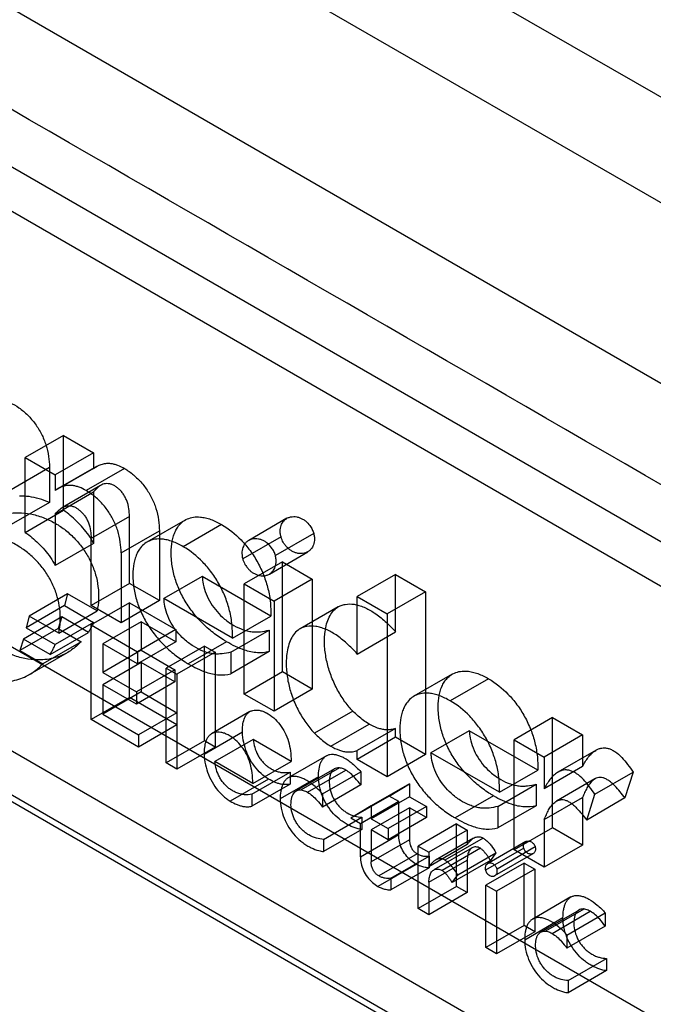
# Model space of a CAD drawing. Header units: millimetres. Extents: x 60 to 337, y 43 to 512.
# Tile 68 of 73: x 131 to 142, y 352 to 370. Entities that reach past the tile are written whole.
import ezdxf

# ---------------------------------------------------------------- set-up
doc = ezdxf.new("R2010")
doc.units = ezdxf.units.MM
doc.header["$LTSCALE"] = 36.045028
doc.layers.get('0').update_dxf_attribs({"linetype": 'CONTINUOUS'})

msp = doc.modelspace()

# ---------------------------------------------------------------- linework, layer by layer
at = {"color": 7, "linetype": 'CONTINUOUS'}
for p, q in [((78.312, 406.143), (175.201, 350.205)), ((170.618, 347.559), (73.729, 403.497)), ((100.642, 391.304), (170.55, 350.944)), ((110.423, 379.395), (157.233, 352.37)), ((109.715, 378.987), (156.526, 351.961)), ((115.655, 367.515), (155.536, 344.49)), ((113.781, 366.678), (153.874, 343.531)), ((113.074, 366.27), (153.167, 343.123)), ((113.18, 366.086), (153.061, 343.062)), ((131.563, 362.786), (130.856, 362.378)), ((131.563, 361.403), (131.563, 362.786)), ((131.563, 362.786), (132.117, 362.466)), ((130.856, 360.995), (130.856, 362.378)), ((130.856, 362.378), (131.41, 362.058)), ((132.117, 362.466), (131.41, 362.058)), ((132.117, 362.466), (132.117, 362.175)), ((130.595, 361.788), (131.302, 362.197)), ((131.302, 362.197), (131.302, 361.549)), ((132.117, 362.175), (131.41, 361.767)), ((132.171, 362.21), (131.463, 361.802)), ((132.69, 362.173), (131.983, 361.765)), ((131.41, 362.058), (131.41, 361.767)), ((132.248, 361.863), (131.541, 361.455)), ((131.41, 361.334), (132.117, 361.742)), ((132.117, 361.742), (132.117, 360.792)), ((131.302, 361.549), (130.595, 361.14)), ((130.856, 360.995), (131.563, 361.403)), ((131.41, 361.334), (131.41, 360.384)), ((132.779, 361.29), (132.072, 360.882)), ((132.779, 360.054), (132.779, 361.29)), ((133.809, 361.223), (133.102, 360.814)), ((135.688, 361.255), (134.981, 360.846)), ((132.625, 360.615), (133.332, 361.023)), ((133.332, 361.023), (133.332, 359.735)), ((134.481, 361.139), (133.773, 360.731)), ((132.072, 359.646), (132.072, 360.882)), ((135.578, 360.913), (134.871, 360.505)), ((136.182, 360.975), (135.475, 360.567)), ((132.117, 360.792), (131.41, 360.384)), ((132.625, 360.615), (132.625, 359.327)), ((135.364, 360.226), (136.071, 360.634)), ((135.603, 360.454), (134.896, 360.045)), ((135.603, 358.418), (135.603, 360.454)), ((135.603, 360.454), (136.156, 360.134)), ((134.124, 360.181), (133.417, 359.772)), ((135.389, 359.45), (134.124, 360.181)), ((136.156, 360.134), (135.449, 359.726)), ((136.156, 360.134), (136.156, 358.099)), ((137.694, 360.217), (136.987, 359.809)), ((137.694, 359.157), (137.694, 360.217)), ((137.694, 360.217), (138.248, 359.898)), ((132.779, 360.054), (132.072, 359.646)), ((133.332, 359.735), (132.779, 360.054)), ((134.896, 358.01), (134.896, 360.045)), ((134.896, 360.045), (135.449, 359.726)), ((131.638, 359.859), (130.931, 359.45)), ((131.638, 359.859), (131.578, 359.643)), ((132.182, 359.544), (131.638, 359.859)), ((134.682, 359.042), (133.417, 359.772)), ((136.987, 358.749), (136.987, 359.809)), ((136.987, 359.809), (137.54, 359.49)), ((138.248, 359.898), (137.54, 359.49)), ((138.248, 359.898), (138.248, 356.892)), ((131.578, 359.643), (130.871, 359.235)), ((131.578, 359.643), (132.116, 359.332)), ((132.779, 359.696), (132.072, 359.287)), ((132.625, 359.327), (132.072, 359.646)), ((133.332, 359.735), (132.625, 359.327)), ((132.779, 357.946), (132.779, 359.696)), ((132.779, 359.696), (133.638, 359.2)), ((135.449, 359.726), (135.449, 357.691)), ((136.636, 359.621), (135.929, 359.213)), ((131.529, 359.433), (130.822, 359.025)), ((130.931, 359.45), (130.871, 359.235)), ((131.475, 359.136), (130.931, 359.45)), ((131.529, 359.433), (131.465, 359.22)), ((131.475, 359.136), (132.182, 359.544)), ((132.021, 359.149), (131.529, 359.433)), ((134.682, 359.042), (135.389, 359.45)), ((137.54, 359.49), (137.54, 356.484)), ((131.465, 359.22), (130.758, 358.812)), ((130.871, 359.235), (131.409, 358.924)), ((132.116, 359.332), (131.409, 358.924)), ((131.465, 359.22), (131.886, 358.977)), ((132.072, 357.538), (132.072, 359.287)), ((132.072, 359.287), (132.931, 358.792)), ((132.995, 359.345), (132.288, 358.937)), ((133.638, 359.2), (132.931, 358.792)), ((132.995, 359.345), (132.995, 358.818)), ((133.638, 358.974), (132.995, 359.345)), ((133.638, 359.2), (133.638, 358.974)), ((130.822, 359.025), (130.758, 358.812)), ((131.314, 358.741), (130.822, 359.025)), ((131.314, 358.741), (132.021, 359.149)), ((134.651, 358.782), (135.358, 359.19)), ((135.358, 359.19), (135.358, 358.793)), ((136.987, 358.749), (137.694, 359.157)), ((131.886, 358.977), (131.179, 358.569)), ((132.288, 358.937), (132.288, 358.41)), ((132.931, 358.566), (132.288, 358.937)), ((133.638, 358.974), (132.931, 358.566)), ((134.163, 358.897), (133.456, 358.489)), ((134.572, 358.977), (133.865, 358.568)), ((134.163, 357.146), (134.163, 358.897)), ((134.163, 358.897), (134.36, 358.783)), ((130.758, 358.812), (131.179, 358.569)), ((130.908, 358.357), (131.636, 358.777)), ((132.995, 358.818), (132.288, 358.41)), ((132.931, 358.792), (132.931, 358.566)), ((132.995, 358.818), (133.615, 358.46)), ((134.36, 358.783), (133.653, 358.375)), ((134.36, 358.783), (134.36, 357.032)), ((135.358, 358.793), (134.651, 358.385)), ((134.651, 358.782), (134.651, 358.385)), ((132.995, 358.591), (132.288, 358.183)), ((132.995, 358.591), (132.995, 358.048)), ((133.615, 358.233), (132.995, 358.591)), ((133.456, 356.738), (133.456, 358.489)), ((133.456, 358.489), (133.653, 358.375)), ((132.288, 358.41), (132.908, 358.051)), ((133.615, 358.46), (132.908, 358.051)), ((133.615, 358.46), (133.615, 358.233)), ((133.653, 358.375), (133.653, 356.624)), ((135.603, 358.418), (134.896, 358.01)), ((136.156, 358.099), (135.603, 358.418)), ((138.739, 358.377), (138.032, 357.969)), ((139.41, 358.294), (138.702, 357.886)), ((132.288, 358.183), (132.288, 357.639)), ((132.908, 357.825), (132.288, 358.183)), ((133.615, 358.233), (132.908, 357.825)), ((132.779, 357.946), (132.072, 357.538)), ((132.995, 358.048), (132.288, 357.639)), ((133.657, 357.439), (132.779, 357.946)), ((132.908, 358.051), (132.908, 357.825)), ((132.995, 358.048), (133.657, 357.665)), ((135.449, 357.691), (134.896, 358.01)), ((136.156, 358.099), (135.449, 357.691)), ((132.288, 357.639), (132.95, 357.257)), ((133.657, 357.665), (132.95, 357.257)), ((133.657, 357.665), (133.657, 357.439)), ((135.003, 357.686), (134.296, 357.277)), ((136.903, 357.696), (136.196, 357.288)), ((140.592, 357.575), (139.885, 357.167)), ((140.592, 355.541), (140.592, 357.575)), ((140.592, 357.575), (141.146, 357.256)), ((132.95, 357.031), (132.072, 357.538)), ((133.657, 357.439), (132.95, 357.031)), ((136.497, 357.048), (137.204, 357.457)), ((132.95, 357.257), (132.95, 357.031)), ((134.866, 357.304), (134.159, 356.896)), ((137.694, 357.376), (136.987, 356.967)), ((137.694, 357.212), (136.987, 356.804)), ((137.694, 357.212), (137.694, 357.376)), ((138.248, 356.892), (137.694, 357.212)), ((139.054, 357.334), (138.347, 356.926)), ((140.318, 356.604), (139.054, 357.334)), ((141.146, 357.256), (140.439, 356.847)), ((141.146, 357.256), (141.146, 356.671)), ((134.163, 357.146), (133.456, 356.738)), ((134.36, 357.032), (133.653, 356.624)), ((134.36, 357.032), (134.163, 357.146)), ((135.062, 357.17), (134.355, 356.762)), ((135.764, 356.765), (135.062, 357.17)), ((139.885, 355.133), (139.885, 357.167)), ((139.885, 357.167), (140.439, 356.847)), ((136.419, 356.871), (135.711, 356.463)), ((136.987, 356.804), (136.987, 356.967)), ((138.248, 356.892), (137.54, 356.484)), ((139.611, 356.196), (138.347, 356.926)), ((140.439, 356.847), (140.439, 356.263)), ((141.397, 356.975), (140.689, 356.567)), ((133.653, 356.624), (133.456, 356.738)), ((135.057, 356.357), (134.355, 356.762)), ((135.057, 356.357), (135.764, 356.765)), ((137.54, 356.484), (136.987, 356.804)), ((141.146, 356.671), (140.439, 356.263)), ((135.039, 356.159), (135.747, 356.567)), ((136.27, 356.483), (135.563, 356.075)), ((135.747, 356.567), (135.747, 356.346)), ((136.566, 356.63), (135.859, 356.222)), ((136.656, 356.648), (135.948, 356.24)), ((136.068, 356.197), (136.775, 356.605)), ((136.343, 356.168), (137.05, 356.576)), ((137.05, 356.576), (137.05, 356.331)), ((139.611, 356.196), (140.318, 356.604)), ((141.374, 356.159), (142.081, 356.567)), ((142.081, 356.567), (141.929, 356.091)), ((135.348, 356.441), (134.64, 356.032)), ((135.747, 356.346), (135.039, 355.938)), ((137.05, 356.331), (136.343, 355.923)), ((137.948, 356.354), (137.241, 355.946)), ((137.577, 356.124), (137.948, 356.354)), ((137.948, 356.354), (137.948, 356.115)), ((139.581, 355.936), (140.288, 356.344)), ((140.288, 356.344), (140.288, 355.947)), ((141.373, 356.442), (140.665, 356.033)), ((135.039, 356.159), (135.039, 355.938)), ((136.343, 356.168), (136.343, 355.923)), ((137.577, 356.124), (136.87, 355.716)), ((137.948, 356.115), (137.241, 355.707)), ((137.751, 356.024), (137.577, 356.124)), ((137.948, 356.115), (138.264, 355.933)), ((139.502, 356.131), (138.795, 355.723)), ((141.222, 355.683), (141.374, 356.159)), ((137.241, 355.946), (136.87, 355.716)), ((137.751, 356.024), (137.044, 355.616)), ((137.241, 355.946), (137.241, 355.707)), ((138.264, 355.933), (137.557, 355.525)), ((137.751, 355.414), (137.751, 356.024)), ((138.264, 355.933), (138.264, 355.728)), ((140.288, 355.947), (139.581, 355.538)), ((139.581, 355.936), (139.581, 355.538)), ((140.439, 355.691), (141.146, 356.099)), ((141.146, 356.099), (141.146, 355.221)), ((141.929, 356.091), (141.222, 355.683)), ((137.948, 355.911), (137.241, 355.502)), ((137.948, 355.911), (137.948, 355.318)), ((138.264, 355.728), (137.948, 355.911)), ((136.365, 355.327), (137.072, 355.735)), ((137.044, 355.616), (136.87, 355.716)), ((137.044, 355.006), (137.044, 355.616)), ((137.072, 355.735), (137.072, 355.511)), ((137.241, 355.707), (137.557, 355.525)), ((138.264, 355.728), (137.557, 355.32)), ((138.82, 355.612), (138.113, 355.203)), ((138.82, 354.457), (138.82, 355.612)), ((138.82, 355.612), (139.016, 355.498)), ((140.439, 355.691), (140.439, 354.813)), ((137.072, 355.511), (136.365, 355.103)), ((137.044, 355.006), (137.751, 355.414)), ((137.241, 355.502), (137.241, 354.91)), ((137.557, 355.32), (137.241, 355.502)), ((137.557, 355.525), (137.557, 355.32)), ((139.016, 355.498), (138.309, 355.09)), ((139.016, 355.498), (139.016, 355.231)), ((140.592, 355.541), (139.885, 355.133)), ((141.146, 355.221), (140.592, 355.541)), ((136.365, 355.327), (136.365, 355.103)), ((137.948, 355.318), (137.241, 354.91)), ((138.113, 354.049), (138.113, 355.203)), ((138.113, 355.203), (138.309, 355.09)), ((139.016, 355.231), (138.309, 354.823)), ((139.135, 355.351), (138.428, 354.942)), ((139.31, 355.351), (138.602, 354.943)), ((140.097, 355.286), (139.39, 354.877)), ((141.146, 355.221), (140.439, 354.813)), ((138.09, 355.062), (137.383, 354.653)), ((137.607, 354.61), (138.314, 355.018)), ((138.309, 355.09), (138.309, 354.823)), ((138.314, 355.018), (138.314, 354.804)), ((139.106, 355.17), (138.399, 354.762)), ((139.259, 355.162), (138.552, 354.754)), ((138.84, 354.672), (139.547, 355.08)), ((140.059, 355.165), (139.352, 354.756)), ((139.547, 355.08), (139.443, 354.94)), ((139.528, 354.658), (140.235, 355.066)), ((140.273, 355.188), (139.566, 354.78)), ((140.439, 354.813), (139.885, 355.133)), ((138.074, 354.866), (137.367, 354.458)), ((138.309, 354.538), (139.016, 354.946)), ((139.443, 354.94), (138.736, 354.532)), ((139.016, 354.946), (139.016, 354.344)), ((140.07, 354.89), (139.362, 354.482)), ((140.07, 353.736), (140.07, 354.89)), ((140.07, 354.89), (140.266, 354.777)), ((138.314, 354.804), (137.607, 354.396)), ((138.736, 354.532), (138.84, 354.672)), ((140.266, 354.777), (139.559, 354.368)), ((140.266, 354.777), (140.266, 353.622)), ((137.607, 354.61), (137.607, 354.396)), ((138.309, 354.538), (138.309, 353.936)), ((139.362, 353.328), (139.362, 354.482)), ((139.362, 354.482), (139.559, 354.368)), ((138.82, 354.457), (138.113, 354.049)), ((139.016, 354.344), (138.309, 353.936)), ((139.016, 354.344), (138.82, 354.457)), ((139.559, 354.368), (139.559, 353.214)), ((140.932, 354.264), (140.225, 353.856)), ((138.309, 353.936), (138.113, 354.049)), ((141.082, 354.023), (140.375, 353.615)), ((141.17, 354.041), (140.463, 353.633)), ((140.582, 353.591), (141.289, 353.999)), ((140.858, 353.561), (141.565, 353.969)), ((141.565, 353.969), (141.565, 353.724)), ((140.784, 353.877), (140.077, 353.469)), ((140.07, 353.736), (139.362, 353.328)), ((140.266, 353.622), (139.559, 353.214)), ((140.266, 353.622), (140.07, 353.736)), ((141.565, 353.724), (140.858, 353.316)), ((140.858, 353.561), (140.858, 353.316)), ((139.559, 353.214), (139.362, 353.328)), ((140.881, 352.72), (141.588, 353.128)), ((141.588, 353.128), (141.588, 352.904)), ((141.588, 352.904), (140.881, 352.496)), ((140.881, 352.72), (140.881, 352.496))]:
    msp.add_line(p, q, dxfattribs=at)
for centre, radius in [((-7951.322, -13651.579), 16196.759), ((-7965.111, -13659.54), 16196.758)]:
    msp.add_arc(centre, radius, 59.9046648, 60.0964495, dxfattribs=at)
for points, knots in [([(130.093, 363.332), (130.119, 363.354), (130.175, 363.393), (130.284, 363.437), (130.424, 363.44), (130.584, 363.393), (130.749, 363.296), (130.878, 363.185), (130.975, 363.081), (131.065, 362.969), (131.159, 362.814), (131.244, 362.612), (131.292, 362.404), (131.302, 362.264), (131.302, 362.197)], [0, 0, 0, 0, 0.051428, 0.103162, 0.175422, 0.25756, 0.353929, 0.461327, 0.514523, 0.56903, 0.679081, 0.787723, 0.898203, 1, 1, 1, 1]), ([(132.117, 362.175), (132.16, 362.207), (132.234, 362.248), (132.343, 362.272), (132.423, 362.272), (132.495, 362.258), (132.584, 362.229), (132.648, 362.197), (132.69, 362.173)], [0, 0, 0, 0, 0.264487, 0.401554, 0.545549, 0.65006, 0.760956, 1, 1, 1, 1]), ([(132.69, 362.173), (132.719, 362.156), (132.804, 362.101), (132.939, 361.987), (133.08, 361.824), (133.193, 361.637), (133.276, 361.437), (133.323, 361.23), (133.332, 361.09), (133.332, 361.023)], [0, 0, 0, 0, 0.07188, 0.222155, 0.382844, 0.540645, 0.695743, 0.853999, 1, 1, 1, 1]), ([(131.983, 361.765), (131.941, 361.789), (131.877, 361.821), (131.788, 361.85), (131.716, 361.863), (131.636, 361.864), (131.527, 361.839), (131.453, 361.799), (131.41, 361.767)], [0, 0, 0, 0, 0.239044, 0.34994, 0.454451, 0.598446, 0.735513, 1, 1, 1, 1]), ([(132.625, 360.615), (132.625, 360.682), (132.616, 360.822), (132.569, 361.028), (132.485, 361.229), (132.373, 361.415), (132.232, 361.579), (132.097, 361.693), (132.012, 361.748), (131.983, 361.765)], [0, 0, 0, 0, 0.146001, 0.304257, 0.459355, 0.617156, 0.777845, 0.92812, 1, 1, 1, 1]), ([(132.779, 361.29), (132.779, 361.337), (132.773, 361.436), (132.742, 361.556), (132.701, 361.646), (132.665, 361.706), (132.622, 361.76), (132.574, 361.807), (132.524, 361.845), (132.471, 361.874), (132.417, 361.892), (132.364, 361.897), (132.314, 361.891), (132.252, 361.87), (132.184, 361.819), (132.139, 361.768), (132.117, 361.742)], [0, 0, 0, 0, 0.128397, 0.268397, 0.331993, 0.39606, 0.458566, 0.518462, 0.576903, 0.63025, 0.682288, 0.729534, 0.773796, 0.816397, 0.906832, 1, 1, 1, 1]), ([(131.302, 361.549), (131.24, 361.575), (131.117, 361.619), (130.931, 361.659), (130.808, 361.667), (130.749, 361.665)], [0, 0, 0, 0, 0.355592, 0.688209, 1, 1, 1, 1]), ([(131.41, 361.334), (131.432, 361.36), (131.477, 361.411), (131.545, 361.462), (131.607, 361.483), (131.657, 361.489), (131.71, 361.484), (131.764, 361.466), (131.817, 361.437), (131.867, 361.398), (131.915, 361.352), (131.958, 361.298), (131.994, 361.238), (132.035, 361.148), (132.066, 361.028), (132.072, 360.929), (132.072, 360.882)], [0, 0, 0, 0, 0.093168, 0.183603, 0.226204, 0.270466, 0.317712, 0.36975, 0.423097, 0.481538, 0.541434, 0.60394, 0.668007, 0.731603, 0.871603, 1, 1, 1, 1]), ([(132.117, 360.792), (132.091, 360.844), (132.001, 360.992), (131.816, 361.2), (131.65, 361.343), (131.563, 361.403)], [0, 0, 0, 0, 0.209969, 0.621869, 1, 1, 1, 1]), ([(130.211, 361.231), (130.268, 361.261), (130.388, 361.311), (130.584, 361.354), (130.794, 361.361), (130.976, 361.334), (131.127, 361.292), (131.242, 361.248), (131.355, 361.195), (131.492, 361.117), (131.654, 360.998), (131.823, 360.832), (131.966, 360.64), (132.08, 360.435), (132.159, 360.218), (132.206, 359.991), (132.216, 359.766), (132.197, 359.615), (132.182, 359.544)], [0, 0, 0, 0, 0.06072, 0.123235, 0.188739, 0.258651, 0.297111, 0.337386, 0.375098, 0.414579, 0.487069, 0.564829, 0.638661, 0.713269, 0.78688, 0.856512, 0.931657, 1, 1, 1, 1]), ([(134.572, 358.977), (134.553, 358.988), (134.458, 359.045), (134.289, 359.164), (134.09, 359.348), (133.916, 359.556), (133.772, 359.777), (133.663, 360.012), (133.586, 360.254), (133.548, 360.494), (133.549, 360.722), (133.58, 360.896), (133.625, 361.016), (133.673, 361.104), (133.746, 361.185), (133.848, 361.248), (133.965, 361.281), (134.079, 361.283), (134.186, 361.264), (134.32, 361.224), (134.417, 361.176), (134.481, 361.139)], [0, 0, 0, 0, 0.019908, 0.097606, 0.180814, 0.257327, 0.335544, 0.411462, 0.484481, 0.557498, 0.624396, 0.684059, 0.711345, 0.736957, 0.771934, 0.80586, 0.840555, 0.877611, 0.905606, 0.935446, 1, 1, 1, 1]), ([(135.578, 360.913), (135.572, 360.935), (135.564, 360.978), (135.562, 361.04), (135.574, 361.112), (135.604, 361.178), (135.652, 361.232), (135.7, 361.264), (135.754, 361.282), (135.812, 361.288), (135.871, 361.283), (135.926, 361.267), (135.98, 361.241), (136.046, 361.196), (136.107, 361.132), (136.155, 361.051), (136.175, 361.001), (136.182, 360.975)], [0, 0, 0, 0, 0.066498, 0.126343, 0.180577, 0.276751, 0.333167, 0.38746, 0.442243, 0.499868, 0.554115, 0.613212, 0.667703, 0.72718, 0.843914, 0.923027, 1, 1, 1, 1]), ([(134.481, 361.139), (134.613, 361.063), (134.802, 360.911), (135.012, 360.66), (135.153, 360.44), (135.264, 360.203), (135.343, 359.953), (135.387, 359.702), (135.392, 359.532), (135.389, 359.45)], [0, 0, 0, 0, 0.228802, 0.356578, 0.487792, 0.619458, 0.746534, 0.878163, 1, 1, 1, 1]), ([(131.475, 359.136), (131.49, 359.207), (131.509, 359.358), (131.499, 359.583), (131.452, 359.81), (131.373, 360.026), (131.259, 360.232), (131.115, 360.423), (130.947, 360.59), (130.785, 360.709), (130.648, 360.787), (130.535, 360.84), (130.42, 360.883), (130.269, 360.925), (130.087, 360.952), (129.877, 360.946), (129.681, 360.903), (129.561, 360.853), (129.504, 360.823)], [0, 0, 0, 0, 0.068343, 0.143488, 0.21312, 0.286731, 0.361339, 0.435171, 0.512931, 0.585421, 0.624902, 0.662614, 0.702889, 0.741349, 0.811261, 0.876765, 0.93928, 1, 1, 1, 1]), ([(130.856, 360.995), (130.942, 360.935), (131.109, 360.792), (131.294, 360.583), (131.384, 360.436), (131.41, 360.384)], [0, 0, 0, 0, 0.378131, 0.790031, 1, 1, 1, 1]), ([(133.773, 360.731), (133.71, 360.768), (133.613, 360.815), (133.479, 360.856), (133.372, 360.875), (133.258, 360.873), (133.14, 360.84), (133.039, 360.777), (132.966, 360.696), (132.918, 360.608), (132.873, 360.487), (132.842, 360.314), (132.841, 360.086), (132.879, 359.845), (132.955, 359.604), (133.065, 359.369), (133.208, 359.148), (133.383, 358.94), (133.582, 358.756), (133.75, 358.637), (133.846, 358.58), (133.865, 358.568)], [0, 0, 0, 0, 0.064554, 0.094394, 0.122389, 0.159445, 0.19414, 0.228066, 0.263043, 0.288655, 0.315941, 0.375604, 0.442502, 0.515519, 0.588538, 0.664456, 0.742673, 0.819186, 0.902394, 0.980092, 1, 1, 1, 1]), ([(135.475, 360.567), (135.468, 360.592), (135.448, 360.643), (135.4, 360.723), (135.339, 360.788), (135.273, 360.833), (135.219, 360.858), (135.163, 360.874), (135.105, 360.88), (135.047, 360.874), (134.993, 360.855), (134.945, 360.823), (134.897, 360.77), (134.867, 360.704), (134.855, 360.632), (134.857, 360.57), (134.865, 360.527), (134.871, 360.505)], [0, 0, 0, 0, 0.076973, 0.156086, 0.27282, 0.332297, 0.386788, 0.445885, 0.500132, 0.557757, 0.61254, 0.666833, 0.723249, 0.819423, 0.873657, 0.933502, 1, 1, 1, 1]), ([(136.182, 360.975), (136.185, 360.963), (136.19, 360.94), (136.199, 360.878), (136.194, 360.793), (136.154, 360.709), (136.106, 360.656), (136.058, 360.625), (136.004, 360.606), (135.946, 360.6), (135.887, 360.606), (135.832, 360.623), (135.778, 360.649), (135.729, 360.682), (135.685, 360.723), (135.638, 360.779), (135.601, 360.844), (135.583, 360.894), (135.578, 360.913)], [0, 0, 0, 0, 0.035591, 0.069594, 0.182379, 0.278005, 0.33421, 0.388529, 0.443358, 0.500906, 0.555356, 0.614657, 0.669226, 0.728782, 0.785522, 0.845216, 0.941969, 1, 1, 1, 1]), ([(134.682, 359.042), (134.685, 359.124), (134.679, 359.294), (134.636, 359.545), (134.556, 359.795), (134.446, 360.032), (134.304, 360.252), (134.095, 360.502), (133.906, 360.655), (133.773, 360.731)], [0, 0, 0, 0, 0.121837, 0.253466, 0.380542, 0.512208, 0.643422, 0.771198, 1, 1, 1, 1]), ([(131.615, 358.765), (131.528, 358.719), (131.333, 358.649), (131.048, 358.631), (130.78, 358.673), (130.552, 358.754), (130.335, 358.872), (130.148, 359.016), (129.982, 359.188), (129.822, 359.409), (129.717, 359.641), (129.656, 359.86), (129.624, 360.049), (129.62, 360.258), (129.643, 360.411), (129.66, 360.482)], [0, 0, 0, 0, 0.093029, 0.191511, 0.265412, 0.346241, 0.418143, 0.49645, 0.567841, 0.641664, 0.75155, 0.804756, 0.855492, 0.931211, 1, 1, 1, 1]), ([(134.871, 360.505), (134.876, 360.486), (134.894, 360.435), (134.931, 360.371), (134.978, 360.315), (135.022, 360.274), (135.071, 360.24), (135.125, 360.214), (135.18, 360.198), (135.239, 360.192), (135.297, 360.198), (135.351, 360.216), (135.399, 360.248), (135.447, 360.301), (135.487, 360.385), (135.492, 360.47), (135.483, 360.532), (135.478, 360.555), (135.475, 360.567)], [0, 0, 0, 0, 0.058031, 0.154784, 0.214478, 0.271218, 0.330774, 0.385343, 0.444644, 0.499094, 0.556642, 0.611471, 0.66579, 0.721995, 0.817621, 0.930406, 0.964409, 1, 1, 1, 1]), ([(134.124, 360.181), (134.126, 360.148), (134.135, 360.054), (134.174, 359.9), (134.251, 359.725), (134.361, 359.566), (134.5, 359.421), (134.659, 359.299), (134.81, 359.222), (134.932, 359.18), (135.022, 359.161), (135.111, 359.155), (135.223, 359.161), (135.305, 359.177), (135.358, 359.19)], [0, 0, 0, 0, 0.055015, 0.157041, 0.264192, 0.372708, 0.478454, 0.598412, 0.706641, 0.760889, 0.811905, 0.861231, 0.908642, 1, 1, 1, 1]), ([(128.953, 360.074), (128.936, 360.002), (128.913, 359.85), (128.917, 359.641), (128.949, 359.452), (129.01, 359.232), (129.115, 359), (129.275, 358.78), (129.44, 358.608), (129.628, 358.464), (129.845, 358.346), (130.073, 358.265), (130.341, 358.222), (130.626, 358.24), (130.821, 358.311), (130.908, 358.357)], [0, 0, 0, 0, 0.068789, 0.144508, 0.195244, 0.24845, 0.358336, 0.432159, 0.50355, 0.581857, 0.653759, 0.734588, 0.808489, 0.906971, 1, 1, 1, 1]), ([(134.651, 358.782), (134.598, 358.769), (134.516, 358.753), (134.404, 358.747), (134.315, 358.753), (134.224, 358.772), (134.103, 358.813), (133.952, 358.891), (133.792, 359.013), (133.654, 359.158), (133.544, 359.317), (133.466, 359.492), (133.428, 359.646), (133.419, 359.739), (133.417, 359.772)], [0, 0, 0, 0, 0.091358, 0.138769, 0.188095, 0.239111, 0.293359, 0.401588, 0.521546, 0.627292, 0.735808, 0.842959, 0.944985, 1, 1, 1, 1]), ([(136.903, 357.696), (136.888, 357.713), (136.816, 357.791), (136.7, 357.944), (136.573, 358.168), (136.475, 358.408), (136.408, 358.661), (136.381, 358.873), (136.38, 359.04), (136.391, 359.169), (136.416, 359.301), (136.463, 359.43), (136.529, 359.538), (136.609, 359.61), (136.689, 359.649), (136.791, 359.676), (136.904, 359.675), (137.019, 359.648), (137.148, 359.601), (137.315, 359.507), (137.51, 359.352), (137.634, 359.226), (137.694, 359.157)], [0, 0, 0, 0, 0.020052, 0.094427, 0.17014, 0.248915, 0.324127, 0.401755, 0.438159, 0.472889, 0.516769, 0.557158, 0.594157, 0.628869, 0.650836, 0.673399, 0.721597, 0.749343, 0.778839, 0.842964, 0.918817, 1, 1, 1, 1]), ([(132.116, 359.332), (132.107, 359.311), (132.088, 359.268), (132.056, 359.207), (132.033, 359.168), (132.021, 359.149)], [0, 0, 0, 0, 0.339779, 0.673409, 1, 1, 1, 1]), ([(136.987, 358.749), (136.927, 358.817), (136.803, 358.944), (136.608, 359.099), (136.441, 359.193), (136.312, 359.24), (136.197, 359.267), (136.084, 359.268), (135.982, 359.241), (135.902, 359.202), (135.822, 359.13), (135.755, 359.022), (135.709, 358.893), (135.684, 358.761), (135.673, 358.632), (135.674, 358.464), (135.701, 358.252), (135.768, 358), (135.865, 357.76), (135.993, 357.536), (136.109, 357.383), (136.18, 357.305), (136.196, 357.288)], [0, 0, 0, 0, 0.081183, 0.157036, 0.221161, 0.250657, 0.278403, 0.326601, 0.349164, 0.371131, 0.405843, 0.442842, 0.483231, 0.527111, 0.561841, 0.598245, 0.675873, 0.751085, 0.82986, 0.905573, 0.979948, 1, 1, 1, 1]), ([(131.314, 358.741), (131.326, 358.76), (131.349, 358.799), (131.381, 358.86), (131.4, 358.902), (131.409, 358.924)], [0, 0, 0, 0, 0.326591, 0.660221, 1, 1, 1, 1]), ([(131.886, 358.977), (131.86, 358.949), (131.804, 358.895), (131.714, 358.824), (131.649, 358.783), (131.615, 358.765)], [0, 0, 0, 0, 0.337129, 0.66961, 1, 1, 1, 1]), ([(135.358, 358.793), (135.288, 358.774), (135.132, 358.762), (134.922, 358.808), (134.734, 358.887), (134.627, 358.945), (134.572, 358.977)], [0, 0, 0, 0, 0.26288, 0.55715, 0.772367, 1, 1, 1, 1]), ([(130.908, 358.357), (130.941, 358.375), (131.006, 358.415), (131.097, 358.487), (131.153, 358.541), (131.179, 358.569)], [0, 0, 0, 0, 0.33039, 0.662871, 1, 1, 1, 1]), ([(133.865, 358.568), (133.92, 358.537), (134.027, 358.479), (134.215, 358.4), (134.425, 358.354), (134.581, 358.366), (134.651, 358.385)], [0, 0, 0, 0, 0.227633, 0.44285, 0.73712, 1, 1, 1, 1]), ([(139.502, 356.131), (139.482, 356.142), (139.387, 356.199), (139.219, 356.318), (139.02, 356.502), (138.845, 356.71), (138.702, 356.931), (138.592, 357.166), (138.516, 357.407), (138.478, 357.648), (138.479, 357.876), (138.509, 358.05), (138.554, 358.17), (138.603, 358.258), (138.675, 358.339), (138.777, 358.402), (138.894, 358.435), (139.009, 358.437), (139.115, 358.418), (139.249, 358.378), (139.346, 358.33), (139.41, 358.294)], [0, 0, 0, 0, 0.019753, 0.097439, 0.18064, 0.257177, 0.33542, 0.411372, 0.484419, 0.557458, 0.62438, 0.684086, 0.711393, 0.737024, 0.772002, 0.805923, 0.840608, 0.877654, 0.905637, 0.935467, 1, 1, 1, 1]), ([(139.41, 358.294), (139.542, 358.217), (139.73, 358.065), (139.94, 357.815), (140.082, 357.594), (140.193, 357.357), (140.272, 357.108), (140.316, 356.856), (140.321, 356.686), (140.318, 356.604)], [0, 0, 0, 0, 0.228538, 0.356343, 0.487593, 0.619307, 0.746438, 0.878113, 1, 1, 1, 1]), ([(138.702, 357.886), (138.639, 357.922), (138.542, 357.97), (138.408, 358.01), (138.302, 358.029), (138.187, 358.027), (138.07, 357.994), (137.968, 357.931), (137.896, 357.85), (137.847, 357.762), (137.802, 357.641), (137.772, 357.468), (137.771, 357.24), (137.809, 356.999), (137.885, 356.757), (137.995, 356.522), (138.138, 356.302), (138.313, 356.094), (138.512, 355.91), (138.68, 355.791), (138.775, 355.734), (138.795, 355.723)], [0, 0, 0, 0, 0.064533, 0.094363, 0.122346, 0.159392, 0.194077, 0.227998, 0.262976, 0.288607, 0.315914, 0.37562, 0.442542, 0.515581, 0.588628, 0.66458, 0.742823, 0.81936, 0.902561, 0.980247, 1, 1, 1, 1]), ([(139.611, 356.196), (139.614, 356.278), (139.609, 356.448), (139.565, 356.699), (139.485, 356.949), (139.375, 357.186), (139.233, 357.407), (139.023, 357.657), (138.835, 357.809), (138.702, 357.886)], [0, 0, 0, 0, 0.121887, 0.253562, 0.380693, 0.512407, 0.643657, 0.771462, 1, 1, 1, 1]), ([(134.866, 357.304), (134.865, 357.347), (134.867, 357.43), (134.889, 357.532), (134.922, 357.606), (134.958, 357.654), (135.003, 357.688), (135.056, 357.709), (135.114, 357.717), (135.177, 357.712), (135.243, 357.694), (135.336, 357.653), (135.448, 357.573), (135.563, 357.448), (135.689, 357.253), (135.753, 357.015), (135.764, 356.832), (135.764, 356.765)], [0, 0, 0, 0, 0.072386, 0.137642, 0.172921, 0.205777, 0.236355, 0.267064, 0.299213, 0.333724, 0.371548, 0.412609, 0.504048, 0.597534, 0.694187, 0.889724, 1, 1, 1, 1]), ([(137.203, 357.457), (137.168, 357.477), (137.098, 357.523), (136.998, 357.604), (136.934, 357.664), (136.903, 357.696)], [0, 0, 0, 0, 0.318137, 0.651493, 1, 1, 1, 1]), ([(137.694, 357.376), (137.666, 357.366), (137.607, 357.35), (137.52, 357.346), (137.438, 357.359), (137.332, 357.39), (137.254, 357.427), (137.204, 357.457)], [0, 0, 0, 0, 0.173288, 0.355745, 0.502337, 0.659544, 1, 1, 1, 1]), ([(135.057, 356.357), (135.057, 356.423), (135.046, 356.606), (134.982, 356.845), (134.856, 357.04), (134.741, 357.165), (134.629, 357.244), (134.536, 357.286), (134.47, 357.304), (134.407, 357.309), (134.349, 357.301), (134.296, 357.28), (134.251, 357.245), (134.215, 357.197), (134.182, 357.124), (134.16, 357.022), (134.158, 356.939), (134.159, 356.896)], [0, 0, 0, 0, 0.110276, 0.305813, 0.402466, 0.495952, 0.587391, 0.628452, 0.666276, 0.700787, 0.732936, 0.763645, 0.794223, 0.827079, 0.862358, 0.927614, 1, 1, 1, 1]), ([(135.348, 356.441), (135.323, 356.455), (135.25, 356.503), (135.141, 356.604), (135.029, 356.753), (134.943, 356.926), (134.885, 357.112), (134.868, 357.24), (134.866, 357.304)], [0, 0, 0, 0, 0.083418, 0.252776, 0.432952, 0.626106, 0.813243, 1, 1, 1, 1]), ([(136.196, 357.288), (136.227, 357.256), (136.29, 357.195), (136.391, 357.115), (136.461, 357.069), (136.496, 357.049)], [0, 0, 0, 0, 0.348507, 0.681863, 1, 1, 1, 1]), ([(139.054, 357.334), (139.056, 357.302), (139.065, 357.21), (139.103, 357.056), (139.179, 356.881), (139.29, 356.722), (139.428, 356.576), (139.588, 356.454), (139.739, 356.376), (139.861, 356.335), (139.952, 356.315), (140.04, 356.309), (140.153, 356.315), (140.235, 356.331), (140.288, 356.344)], [0, 0, 0, 0, 0.053487, 0.155491, 0.262705, 0.371381, 0.477274, 0.597439, 0.705865, 0.760329, 0.811559, 0.860992, 0.908489, 1, 1, 1, 1]), ([(135.062, 357.17), (135.068, 357.122), (135.088, 357.025), (135.134, 356.908), (135.186, 356.821), (135.232, 356.762), (135.283, 356.71), (135.34, 356.665), (135.402, 356.625), (135.47, 356.592), (135.54, 356.57), (135.634, 356.555), (135.703, 356.56), (135.747, 356.567)], [0, 0, 0, 0, 0.143085, 0.290183, 0.365676, 0.439587, 0.510469, 0.577737, 0.653393, 0.724086, 0.799458, 0.869803, 1, 1, 1, 1]), ([(136.497, 357.048), (136.547, 357.019), (136.625, 356.982), (136.731, 356.951), (136.813, 356.938), (136.9, 356.942), (136.959, 356.958), (136.987, 356.967)], [0, 0, 0, 0, 0.340456, 0.497663, 0.644255, 0.826712, 1, 1, 1, 1]), ([(134.159, 356.896), (134.161, 356.832), (134.178, 356.704), (134.236, 356.518), (134.322, 356.345), (134.434, 356.196), (134.543, 356.094), (134.616, 356.047), (134.64, 356.032)], [0, 0, 0, 0, 0.186757, 0.373894, 0.567048, 0.747224, 0.916582, 1, 1, 1, 1]), ([(136.27, 356.483), (136.27, 356.531), (136.275, 356.621), (136.303, 356.73), (136.343, 356.802), (136.381, 356.847), (136.427, 356.879), (136.482, 356.897), (136.543, 356.9), (136.607, 356.889), (136.674, 356.866), (136.745, 356.833), (136.82, 356.788), (136.898, 356.728), (136.975, 356.656), (137.025, 356.603), (137.05, 356.576)], [0, 0, 0, 0, 0.121737, 0.23076, 0.282706, 0.331464, 0.378341, 0.425491, 0.476086, 0.531383, 0.591482, 0.655586, 0.732296, 0.813779, 0.905508, 1, 1, 1, 1]), ([(139.581, 355.936), (139.528, 355.923), (139.446, 355.906), (139.333, 355.9), (139.245, 355.907), (139.154, 355.926), (139.032, 355.968), (138.88, 356.045), (138.721, 356.168), (138.583, 356.314), (138.472, 356.473), (138.396, 356.648), (138.358, 356.801), (138.349, 356.894), (138.347, 356.926)], [0, 0, 0, 0, 0.091511, 0.139008, 0.188441, 0.239671, 0.294135, 0.402561, 0.522726, 0.628619, 0.737295, 0.844509, 0.946513, 1, 1, 1, 1]), ([(141.146, 356.671), (141.162, 356.701), (141.194, 356.76), (141.249, 356.842), (141.312, 356.915), (141.378, 356.967), (141.441, 356.999), (141.498, 357.015), (141.558, 357.018), (141.618, 357.008), (141.681, 356.984), (141.77, 356.934), (141.872, 356.842), (141.98, 356.71), (142.047, 356.616), (142.081, 356.567)], [0, 0, 0, 0, 0.079573, 0.157316, 0.232304, 0.305056, 0.351622, 0.398964, 0.442676, 0.489979, 0.54214, 0.599083, 0.728458, 0.861372, 1, 1, 1, 1]), ([(135.039, 356.159), (134.996, 356.151), (134.927, 356.147), (134.833, 356.161), (134.763, 356.184), (134.695, 356.217), (134.633, 356.256), (134.576, 356.302), (134.525, 356.354), (134.479, 356.413), (134.426, 356.5), (134.381, 356.616), (134.361, 356.714), (134.355, 356.762)], [0, 0, 0, 0, 0.130197, 0.200542, 0.275914, 0.346607, 0.422263, 0.489531, 0.560413, 0.634324, 0.709817, 0.856915, 1, 1, 1, 1]), ([(136.343, 356.168), (136.318, 356.195), (136.268, 356.248), (136.191, 356.32), (136.113, 356.38), (136.038, 356.425), (135.967, 356.458), (135.9, 356.481), (135.835, 356.491), (135.775, 356.489), (135.72, 356.471), (135.674, 356.438), (135.636, 356.394), (135.596, 356.322), (135.568, 356.213), (135.563, 356.122), (135.563, 356.075)], [0, 0, 0, 0, 0.094492, 0.186221, 0.267704, 0.344414, 0.408518, 0.468617, 0.523914, 0.574509, 0.621659, 0.668536, 0.717294, 0.76924, 0.878263, 1, 1, 1, 1]), ([(137.072, 355.511), (137.057, 355.511), (137.027, 355.515), (136.949, 355.535), (136.86, 355.571), (136.761, 355.623), (136.659, 355.691), (136.542, 355.798), (136.427, 355.951), (136.338, 356.122), (136.284, 356.302), (136.27, 356.424), (136.27, 356.483)], [0, 0, 0, 0, 0.032502, 0.066943, 0.177631, 0.242792, 0.311695, 0.448087, 0.588862, 0.730813, 0.871325, 1, 1, 1, 1]), ([(136.656, 356.648), (136.653, 356.648), (136.635, 356.65), (136.602, 356.647), (136.56, 356.629), (136.525, 356.598), (136.498, 356.556), (136.481, 356.503), (136.467, 356.417), (136.47, 356.296), (136.503, 356.175), (136.546, 356.08), (136.586, 356.015), (136.632, 355.956), (136.683, 355.902), (136.738, 355.856), (136.821, 355.8), (136.932, 355.753), (137.027, 355.738), (137.072, 355.735)], [0, 0, 0, 0, 0.005035, 0.040165, 0.073203, 0.106591, 0.142178, 0.184357, 0.230813, 0.335497, 0.452494, 0.509704, 0.567493, 0.623352, 0.677272, 0.733009, 0.785308, 0.89881, 1, 1, 1, 1]), ([(136.775, 356.605), (136.762, 356.613), (136.736, 356.627), (136.696, 356.641), (136.669, 356.646), (136.656, 356.648)], [0, 0, 0, 0, 0.357876, 0.690953, 1, 1, 1, 1]), ([(137.05, 356.331), (137.018, 356.375), (136.96, 356.45), (136.868, 356.542), (136.806, 356.587), (136.775, 356.605)], [0, 0, 0, 0, 0.41863, 0.721548, 1, 1, 1, 1]), ([(141.374, 356.159), (141.34, 356.208), (141.273, 356.302), (141.165, 356.434), (141.063, 356.526), (140.974, 356.576), (140.911, 356.6), (140.851, 356.61), (140.791, 356.607), (140.734, 356.591), (140.671, 356.559), (140.605, 356.507), (140.542, 356.434), (140.487, 356.351), (140.455, 356.293), (140.439, 356.263)], [0, 0, 0, 0, 0.138628, 0.271542, 0.400917, 0.45786, 0.510021, 0.557324, 0.601036, 0.648378, 0.694944, 0.767696, 0.842684, 0.920427, 1, 1, 1, 1]), ([(135.747, 356.346), (135.723, 356.342), (135.673, 356.336), (135.602, 356.34), (135.535, 356.355), (135.45, 356.386), (135.388, 356.417), (135.348, 356.441)], [0, 0, 0, 0, 0.173821, 0.358384, 0.506378, 0.664239, 1, 1, 1, 1]), ([(141.929, 356.091), (141.899, 356.13), (141.84, 356.206), (141.759, 356.299), (141.689, 356.367), (141.633, 356.412), (141.584, 356.44), (141.546, 356.456), (141.511, 356.467), (141.468, 356.472), (141.405, 356.462), (141.337, 356.423), (141.274, 356.356), (141.225, 356.277), (141.183, 356.19), (141.158, 356.13), (141.146, 356.099)], [0, 0, 0, 0, 0.129812, 0.257148, 0.324779, 0.38913, 0.446789, 0.473493, 0.498548, 0.543928, 0.585745, 0.666789, 0.744699, 0.826572, 0.912343, 1, 1, 1, 1]), ([(136.365, 355.327), (136.32, 355.33), (136.224, 355.344), (136.113, 355.392), (136.031, 355.447), (135.976, 355.494), (135.924, 355.547), (135.879, 355.607), (135.839, 355.672), (135.795, 355.766), (135.763, 355.888), (135.76, 356.009), (135.774, 356.094), (135.791, 356.147), (135.818, 356.19), (135.853, 356.22), (135.895, 356.239), (135.928, 356.241), (135.946, 356.24), (135.948, 356.24)], [0, 0, 0, 0, 0.10119, 0.214692, 0.266991, 0.322728, 0.376648, 0.432507, 0.490296, 0.547506, 0.664503, 0.769187, 0.815643, 0.857822, 0.893409, 0.926797, 0.959835, 0.994965, 1, 1, 1, 1]), ([(135.948, 356.24), (135.961, 356.238), (135.988, 356.233), (136.029, 356.218), (136.055, 356.205), (136.068, 356.197)], [0, 0, 0, 0, 0.309047, 0.642124, 1, 1, 1, 1]), ([(136.068, 356.197), (136.099, 356.179), (136.161, 356.134), (136.253, 356.041), (136.311, 355.967), (136.343, 355.923)], [0, 0, 0, 0, 0.278452, 0.58137, 1, 1, 1, 1]), ([(140.288, 355.947), (140.218, 355.927), (140.062, 355.916), (139.851, 355.962), (139.664, 356.041), (139.556, 356.099), (139.502, 356.131)], [0, 0, 0, 0, 0.262897, 0.557202, 0.772405, 1, 1, 1, 1]), ([(134.64, 356.032), (134.681, 356.009), (134.743, 355.977), (134.827, 355.947), (134.894, 355.931), (134.966, 355.927), (135.016, 355.933), (135.039, 355.938)], [0, 0, 0, 0, 0.335761, 0.493622, 0.641616, 0.826179, 1, 1, 1, 1]), ([(135.563, 356.075), (135.563, 356.016), (135.576, 355.894), (135.631, 355.714), (135.72, 355.543), (135.835, 355.39), (135.952, 355.283), (136.054, 355.215), (136.152, 355.162), (136.242, 355.127), (136.32, 355.107), (136.35, 355.103), (136.365, 355.103)], [0, 0, 0, 0, 0.128675, 0.269187, 0.411138, 0.551913, 0.688305, 0.757208, 0.822369, 0.933057, 0.967498, 1, 1, 1, 1]), ([(140.439, 355.691), (140.451, 355.721), (140.476, 355.782), (140.517, 355.869), (140.567, 355.948), (140.63, 356.015), (140.697, 356.053), (140.761, 356.064), (140.804, 356.059), (140.839, 356.048), (140.877, 356.032), (140.926, 356.004), (140.982, 355.959), (141.052, 355.89), (141.133, 355.798), (141.192, 355.721), (141.222, 355.683)], [0, 0, 0, 0, 0.087657, 0.173428, 0.255301, 0.333211, 0.414255, 0.456072, 0.501452, 0.526507, 0.553211, 0.61087, 0.675221, 0.742852, 0.870188, 1, 1, 1, 1]), ([(138.795, 355.723), (138.849, 355.691), (138.956, 355.633), (139.144, 355.554), (139.355, 355.507), (139.511, 355.519), (139.581, 355.538)], [0, 0, 0, 0, 0.227595, 0.442798, 0.737103, 1, 1, 1, 1]), ([(138.074, 354.866), (138.038, 354.887), (137.967, 354.939), (137.876, 355.038), (137.802, 355.156), (137.761, 355.285), (137.751, 355.373), (137.751, 355.414)], [0, 0, 0, 0, 0.187299, 0.393257, 0.605065, 0.811783, 1, 1, 1, 1]), ([(137.948, 355.318), (137.948, 355.299), (137.952, 355.259), (137.97, 355.199), (138, 355.142), (138.041, 355.095), (138.073, 355.071), (138.09, 355.062)], [0, 0, 0, 0, 0.187044, 0.393879, 0.607066, 0.81326, 1, 1, 1, 1]), ([(139.016, 355.231), (139.029, 355.25), (139.049, 355.277), (139.08, 355.309), (139.114, 355.339), (139.153, 355.363), (139.198, 355.375), (139.234, 355.377), (139.273, 355.369), (139.297, 355.358), (139.31, 355.351)], [0, 0, 0, 0, 0.19057, 0.285497, 0.380365, 0.573191, 0.671042, 0.772788, 0.880114, 1, 1, 1, 1]), ([(139.31, 355.351), (139.328, 355.34), (139.365, 355.314), (139.416, 355.265), (139.479, 355.188), (139.521, 355.124), (139.547, 355.08)], [0, 0, 0, 0, 0.17933, 0.373113, 0.578339, 1, 1, 1, 1]), ([(140.059, 355.165), (140.056, 355.173), (140.053, 355.19), (140.054, 355.223), (140.065, 355.26), (140.094, 355.286), (140.124, 355.297), (140.153, 355.298), (140.186, 355.291), (140.212, 355.276), (140.231, 355.258), (140.247, 355.24), (140.262, 355.216), (140.27, 355.197), (140.273, 355.188)], [0, 0, 0, 0, 0.07419, 0.141545, 0.26739, 0.376308, 0.449516, 0.527721, 0.615169, 0.716512, 0.772998, 0.833482, 0.918638, 1, 1, 1, 1]), ([(138.09, 355.062), (138.109, 355.051), (138.147, 355.033), (138.222, 355.013), (138.279, 355.013), (138.314, 355.018)], [0, 0, 0, 0, 0.280379, 0.536597, 1, 1, 1, 1]), ([(139.259, 355.162), (139.245, 355.17), (139.218, 355.182), (139.177, 355.189), (139.138, 355.185), (139.104, 355.171), (139.075, 355.148), (139.052, 355.117), (139.035, 355.08), (139.02, 355.023), (139.016, 354.977), (139.016, 354.946)], [0, 0, 0, 0, 0.111691, 0.21137, 0.303486, 0.391108, 0.479038, 0.570831, 0.667613, 0.771776, 1, 1, 1, 1]), ([(139.443, 354.94), (139.433, 354.957), (139.412, 354.991), (139.378, 355.04), (139.341, 355.087), (139.303, 355.129), (139.274, 355.154), (139.259, 355.162)], [0, 0, 0, 0, 0.206111, 0.412102, 0.616975, 0.817477, 1, 1, 1, 1]), ([(140.273, 355.188), (140.277, 355.172), (140.28, 355.147), (140.274, 355.117), (140.265, 355.097), (140.253, 355.08), (140.231, 355.062), (140.204, 355.054), (140.175, 355.056), (140.149, 355.062), (140.119, 355.077), (140.091, 355.102), (140.071, 355.133), (140.062, 355.154), (140.059, 355.165)], [0, 0, 0, 0, 0.137165, 0.197763, 0.253325, 0.313415, 0.369522, 0.481547, 0.538764, 0.601561, 0.700264, 0.812771, 0.907188, 1, 1, 1, 1]), ([(137.044, 355.006), (137.044, 354.964), (137.054, 354.877), (137.095, 354.748), (137.169, 354.629), (137.26, 354.53), (137.331, 354.479), (137.367, 354.458)], [0, 0, 0, 0, 0.188217, 0.394935, 0.606743, 0.812701, 1, 1, 1, 1]), ([(137.383, 354.653), (137.366, 354.663), (137.334, 354.687), (137.293, 354.734), (137.263, 354.791), (137.245, 354.851), (137.241, 354.891), (137.241, 354.91)], [0, 0, 0, 0, 0.18674, 0.392934, 0.606121, 0.812956, 1, 1, 1, 1]), ([(138.314, 354.804), (138.289, 354.803), (138.235, 354.807), (138.154, 354.829), (138.101, 354.852), (138.074, 354.866)], [0, 0, 0, 0, 0.305495, 0.637917, 1, 1, 1, 1]), ([(138.602, 354.943), (138.59, 354.95), (138.566, 354.961), (138.527, 354.969), (138.491, 354.967), (138.446, 354.955), (138.407, 354.931), (138.373, 354.901), (138.342, 354.869), (138.322, 354.841), (138.309, 354.823)], [0, 0, 0, 0, 0.119886, 0.227212, 0.328958, 0.426809, 0.619635, 0.714503, 0.80943, 1, 1, 1, 1]), ([(138.84, 354.672), (138.814, 354.716), (138.772, 354.78), (138.709, 354.857), (138.658, 354.906), (138.621, 354.932), (138.602, 354.943)], [0, 0, 0, 0, 0.421661, 0.626887, 0.82067, 1, 1, 1, 1]), ([(139.566, 354.78), (139.563, 354.789), (139.555, 354.808), (139.54, 354.831), (139.524, 354.85), (139.505, 354.868), (139.478, 354.883), (139.446, 354.89), (139.417, 354.889), (139.387, 354.878), (139.358, 354.851), (139.347, 354.815), (139.346, 354.782), (139.349, 354.765), (139.352, 354.756)], [0, 0, 0, 0, 0.081362, 0.166518, 0.227002, 0.283488, 0.384831, 0.472279, 0.550484, 0.623692, 0.73261, 0.858455, 0.92581, 1, 1, 1, 1]), ([(138.309, 354.538), (138.309, 354.569), (138.313, 354.615), (138.328, 354.672), (138.345, 354.709), (138.368, 354.74), (138.397, 354.763), (138.431, 354.777), (138.47, 354.781), (138.511, 354.774), (138.538, 354.762), (138.552, 354.754)], [0, 0, 0, 0, 0.228224, 0.332387, 0.429169, 0.520962, 0.608892, 0.696514, 0.78863, 0.888309, 1, 1, 1, 1]), ([(138.552, 354.754), (138.567, 354.745), (138.596, 354.721), (138.634, 354.679), (138.671, 354.632), (138.705, 354.583), (138.726, 354.549), (138.736, 354.532)], [0, 0, 0, 0, 0.182523, 0.383025, 0.587898, 0.793889, 1, 1, 1, 1]), ([(139.352, 354.756), (139.355, 354.746), (139.364, 354.724), (139.384, 354.694), (139.412, 354.669), (139.442, 354.654), (139.468, 354.647), (139.497, 354.646), (139.524, 354.654), (139.546, 354.672), (139.558, 354.689), (139.567, 354.709), (139.573, 354.739), (139.57, 354.764), (139.566, 354.78)], [0, 0, 0, 0, 0.092812, 0.187229, 0.299736, 0.398439, 0.461236, 0.518453, 0.630478, 0.686585, 0.746675, 0.802237, 0.862835, 1, 1, 1, 1]), ([(137.607, 354.61), (137.572, 354.605), (137.515, 354.605), (137.439, 354.625), (137.402, 354.642), (137.383, 354.653)], [0, 0, 0, 0, 0.463403, 0.719621, 1, 1, 1, 1]), ([(137.367, 354.458), (137.394, 354.444), (137.447, 354.42), (137.528, 354.399), (137.582, 354.395), (137.607, 354.396)], [0, 0, 0, 0, 0.362083, 0.694505, 1, 1, 1, 1]), ([(140.784, 353.877), (140.784, 353.925), (140.788, 353.997), (140.808, 354.087), (140.829, 354.147), (140.859, 354.2), (140.898, 354.243), (140.946, 354.274), (141.001, 354.291), (141.062, 354.293), (141.128, 354.281), (141.195, 354.258), (141.296, 354.209), (141.424, 354.115), (141.518, 354.02), (141.565, 353.969)], [0, 0, 0, 0, 0.123929, 0.181228, 0.234744, 0.28632, 0.334796, 0.38164, 0.429155, 0.480697, 0.536984, 0.597691, 0.661669, 0.822392, 1, 1, 1, 1]), ([(141.17, 354.041), (141.168, 354.042), (141.15, 354.043), (141.116, 354.04), (141.074, 354.022), (141.04, 353.991), (141.013, 353.948), (140.996, 353.895), (140.983, 353.809), (140.986, 353.688), (141.018, 353.567), (141.062, 353.473), (141.102, 353.407), (141.148, 353.348), (141.199, 353.294), (141.255, 353.248), (141.317, 353.206), (141.383, 353.173), (141.474, 353.142), (141.543, 353.131), (141.588, 353.128)], [0, 0, 0, 0, 0.005794, 0.040755, 0.07368, 0.10702, 0.142601, 0.184896, 0.231448, 0.3361, 0.452992, 0.510315, 0.568218, 0.624195, 0.6782, 0.73384, 0.786039, 0.844537, 0.899092, 1, 1, 1, 1]), ([(141.289, 353.999), (141.276, 354.007), (141.25, 354.02), (141.21, 354.035), (141.183, 354.04), (141.17, 354.041)], [0, 0, 0, 0, 0.357884, 0.690971, 1, 1, 1, 1]), ([(141.565, 353.724), (141.533, 353.768), (141.475, 353.843), (141.382, 353.935), (141.321, 353.981), (141.289, 353.999)], [0, 0, 0, 0, 0.4186, 0.721512, 1, 1, 1, 1]), ([(140.858, 353.561), (140.811, 353.612), (140.717, 353.706), (140.589, 353.8), (140.488, 353.849), (140.421, 353.873), (140.355, 353.885), (140.294, 353.883), (140.238, 353.866), (140.191, 353.835), (140.152, 353.792), (140.122, 353.739), (140.101, 353.679), (140.081, 353.589), (140.077, 353.517), (140.077, 353.469)], [0, 0, 0, 0, 0.177608, 0.338331, 0.402309, 0.463016, 0.519303, 0.570845, 0.61836, 0.665204, 0.71368, 0.765256, 0.818772, 0.876071, 1, 1, 1, 1]), ([(141.588, 352.904), (141.558, 352.905), (141.478, 352.923), (141.375, 352.964), (141.276, 353.017), (141.174, 353.085), (141.057, 353.192), (140.941, 353.345), (140.852, 353.516), (140.797, 353.696), (140.784, 353.818), (140.784, 353.877)], [0, 0, 0, 0, 0.065223, 0.178263, 0.243299, 0.312063, 0.44842, 0.589189, 0.731136, 0.871485, 1, 1, 1, 1]), ([(140.881, 352.72), (140.836, 352.723), (140.767, 352.734), (140.676, 352.765), (140.61, 352.798), (140.548, 352.839), (140.492, 352.886), (140.441, 352.939), (140.395, 352.999), (140.355, 353.064), (140.311, 353.158), (140.279, 353.28), (140.275, 353.401), (140.289, 353.487), (140.306, 353.54), (140.333, 353.582), (140.367, 353.613), (140.409, 353.632), (140.443, 353.635), (140.461, 353.633), (140.463, 353.633)], [0, 0, 0, 0, 0.100908, 0.155463, 0.213961, 0.26616, 0.3218, 0.375805, 0.431782, 0.489685, 0.547008, 0.6639, 0.768552, 0.815104, 0.857399, 0.89298, 0.92632, 0.959245, 0.994206, 1, 1, 1, 1]), ([(140.463, 353.633), (140.476, 353.632), (140.503, 353.626), (140.543, 353.612), (140.569, 353.599), (140.582, 353.591)], [0, 0, 0, 0, 0.309034, 0.64211, 1, 1, 1, 1]), ([(140.582, 353.591), (140.614, 353.573), (140.675, 353.527), (140.768, 353.435), (140.826, 353.36), (140.858, 353.316)], [0, 0, 0, 0, 0.278488, 0.5814, 1, 1, 1, 1]), ([(140.077, 353.469), (140.077, 353.41), (140.09, 353.288), (140.145, 353.108), (140.234, 352.936), (140.35, 352.784), (140.467, 352.677), (140.569, 352.608), (140.668, 352.555), (140.771, 352.515), (140.851, 352.497), (140.881, 352.496)], [0, 0, 0, 0, 0.128515, 0.268864, 0.410811, 0.55158, 0.687937, 0.756701, 0.821737, 0.934777, 1, 1, 1, 1])]:
    msp.add_open_spline(points, degree=3, knots=knots, dxfattribs=at)

doc.saveas('drawing.dxf')
